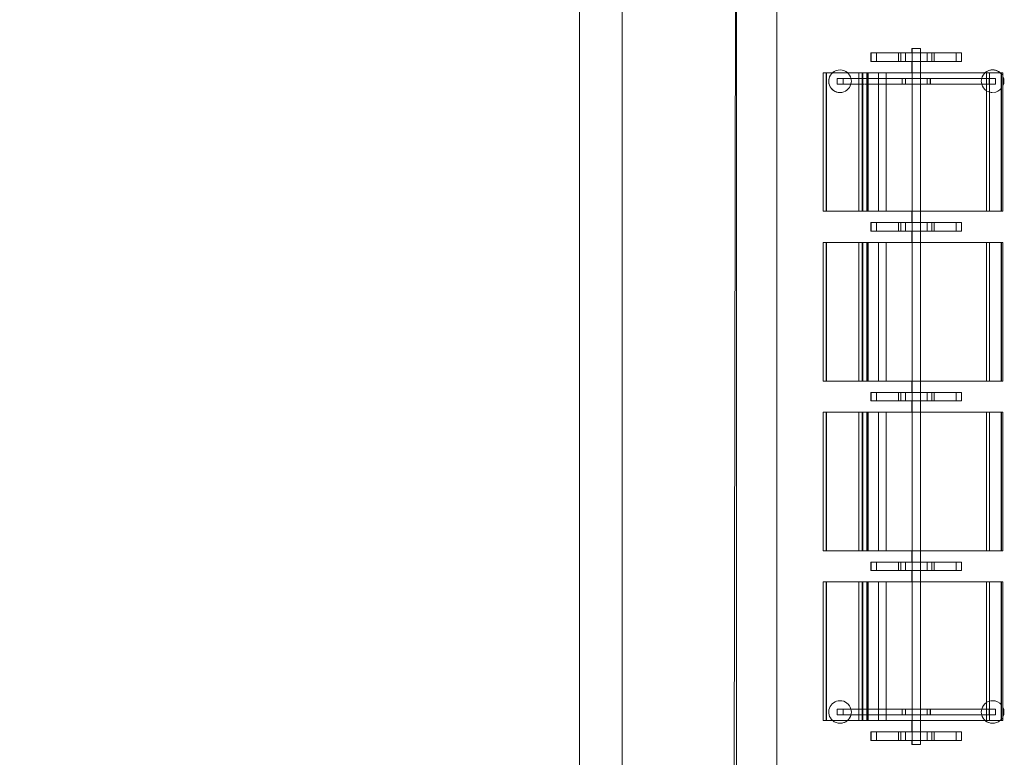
# Model space of a CAD drawing. Header units: millimetres. Extents: x 1110081 to 1268996, y -753649 to 3502.
# Tile 126 of 211: x 1193834 to 1197314, y -722392 to -719785. Entities that reach past the tile are written whole.
import ezdxf

# ---------------------------------------------------------------- set-up
doc = ezdxf.new("R2010")
doc.units = ezdxf.units.MM
for name, color, linetype, lineweight in [('A24', 1, 'Continuous', 13), ('A272', 1, 'Continuous', 9), ('A852-TYNN', 4, 'Continuous', 5), ('partitions to remain', 7, 'Continuous', 9)]:
    doc.layers.add(name, color=color, linetype=linetype, lineweight=lineweight)

# ---------------------------------------------------------------- blocks, each defined once
blk = doc.blocks.new('br001-h02-a-200-2-0001_Z02_dwg_279 - Seat-Gate-4-MO - 279 - Seat-Gate-4-MO-V151-H02-Nivå F-3_5m-1921362-MA-20-0001 GA Level 02 -Rearrange - option 3D')
at = {"layer": 'A272', "color": 7}
for p, q in [((575.1, -138.7), (85.1, -138.7)), ((1175.1, -138.7), (685.1, -138.7)), ((1775.1, -138.7), (1285.1, -138.7)), ((2375.1, -138.7), (1885.1, -138.7)), ((575.1, -149.2), (85.1, -149.2)), ((575.1, -149.8), (85.1, -149.8)), ((1175.1, -149.2), (685.1, -149.2)), ((1175.1, -149.8), (685.1, -149.8)), ((1775.1, -149.2), (1285.1, -149.2)), ((1775.1, -149.8), (1285.1, -149.8)), ((2375.1, -149.2), (1885.1, -149.2)), ((2375.1, -149.8), (1885.1, -149.8)), ((575.1, -263.9), (85.1, -263.9)), ((85.1, -278.3), (85.1, -282.3)), ((575.1, -282.3), (575.1, -278.3)), ((1175.1, -263.9), (685.1, -263.9)), ((685.1, -278.3), (685.1, -282.3)), ((1175.1, -282.3), (1175.1, -278.3)), ((1775.1, -263.9), (1285.1, -263.9)), ((1285.1, -278.3), (1285.1, -282.3)), ((1775.1, -282.3), (1775.1, -278.3)), ((2375.1, -263.9), (1885.1, -263.9)), ((1885.1, -278.3), (1885.1, -282.3)), ((2375.1, -282.3), (2375.1, -278.3)), ((575.1, -278.7), (85.1, -278.7)), ((85.1, -283.8), (85.1, -290.9)), ((575.1, -292.8), (85.1, -292.8)), ((85.1, -294.5), (85.1, -315.5)), ((85.1, -296.1), (575.1, -296.1)), ((85.1, -297), (575.1, -297)), ((575.1, -290.9), (575.1, -283.8)), ((1175.1, -278.7), (685.1, -278.7)), ((685.1, -283.8), (685.1, -290.9)), ((1175.1, -292.8), (685.1, -292.8)), ((685.1, -296.1), (1175.1, -296.1)), ((685.1, -297), (1175.1, -297)), ((1175.1, -290.9), (1175.1, -283.8)), ((1175.1, -315.5), (1175.1, -294.5)), ((1775.1, -278.7), (1285.1, -278.7)), ((1285.1, -283.8), (1285.1, -290.9)), ((1775.1, -292.8), (1285.1, -292.8)), ((1285.1, -296.1), (1775.1, -296.1)), ((1285.1, -297), (1775.1, -297)), ((1775.1, -290.9), (1775.1, -283.8)), ((1775.1, -315.5), (1775.1, -294.5)), ((2375.1, -278.7), (1885.1, -278.7)), ((1885.1, -283.8), (1885.1, -290.9)), ((2375.1, -292.8), (1885.1, -292.8)), ((1885.1, -294.5), (1885.1, -315.5)), ((1885.1, -296.1), (2375.1, -296.1)), ((1885.1, -297), (2375.1, -297)), ((2375.1, -290.9), (2375.1, -283.8)), ((575.1, -333.7), (85.1, -333.7)), ((645.1, -326.6), (615.1, -326.6)), ((1175.1, -333.7), (685.1, -333.7)), ((1775.1, -333.7), (1285.1, -333.7)), ((1845.1, -326.6), (1815.1, -326.6)), ((2375.1, -333.7), (1885.1, -333.7)), ((575.1, -360.6), (85.1, -360.6)), ((1175.1, -360.6), (685.1, -360.6)), ((1775.1, -360.6), (1285.1, -360.6)), ((2375.1, -360.6), (1885.1, -360.6)), ((45.1, -404.9), (15.1, -404.9)), ((45.1, -412.7), (15.1, -412.7)), ((645.1, -404.9), (615.1, -404.9)), ((645.1, -412.7), (615.1, -412.7)), ((1245.1, -404.9), (1215.1, -404.9)), ((1245.1, -412.7), (1215.1, -412.7)), ((1845.1, -404.9), (1815.1, -404.9)), ((1845.1, -412.7), (1815.1, -412.7)), ((2445.1, -404.9), (2415.1, -404.9)), ((2445.1, -412.7), (2415.1, -412.7)), ((45.1, -429), (15.1, -429)), ((45.1, -452.1), (85.1, -452.1)), ((125.3, -429.6), (105.3, -429.6)), ((615.1, -452.1), (575.1, -452.1)), ((645.1, -429), (615.1, -429)), ((645.1, -452.1), (685.1, -452.1)), ((1215.1, -452.1), (1175.1, -452.1)), ((1245.1, -429), (1215.1, -429)), ((1245.1, -452.1), (1285.1, -452.1)), ((1815.1, -452.1), (1775.1, -452.1)), ((1845.1, -429), (1815.1, -429)), ((1845.1, -452.1), (1885.1, -452.1)), ((2354.9, -429.6), (2334.9, -429.6)), ((2415.1, -452.1), (2375.1, -452.1)), ((2445.1, -429), (2415.1, -429)), ((45.1, -482.1), (85.1, -482.1)), ((615.1, -482.1), (575.1, -482.1)), ((645.1, -482.1), (685.1, -482.1)), ((1215.1, -482.1), (1175.1, -482.1)), ((1245.1, -482.1), (1285.1, -482.1)), ((1815.1, -482.1), (1775.1, -482.1)), ((1845.1, -482.1), (1885.1, -482.1)), ((2415.1, -482.1), (2375.1, -482.1)), ((45.1, -506.4), (15.1, -506.4)), ((125.3, -505.5), (105.3, -505.5)), ((645.1, -506.4), (615.1, -506.4)), ((1245.1, -506.4), (1215.1, -506.4)), ((1845.1, -506.4), (1815.1, -506.4)), ((2354.9, -505.5), (2334.9, -505.5)), ((2445.1, -506.4), (2415.1, -506.4)), ((45.1, -522.7), (15.1, -522.7)), ((45.1, -530.5), (15.1, -530.5)), ((645.1, -522.7), (615.1, -522.7)), ((645.1, -530.5), (615.1, -530.5)), ((1245.1, -522.7), (1215.1, -522.7)), ((1245.1, -530.5), (1215.1, -530.5)), ((1845.1, -522.7), (1815.1, -522.7)), ((1845.1, -530.5), (1815.1, -530.5)), ((2445.1, -522.7), (2415.1, -522.7)), ((2445.1, -530.5), (2415.1, -530.5)), ((45.1, -608.8), (15.1, -608.8)), ((645.1, -608.8), (615.1, -608.8)), ((1245.1, -608.8), (1215.1, -608.8)), ((1845.1, -608.8), (1815.1, -608.8)), ((2445.1, -608.8), (2415.1, -608.8)), ((575.1, -715.1), (85.1, -715.1)), ((575.1, -715.7), (85.1, -715.7)), ((1175.1, -715.1), (685.1, -715.1)), ((1175.1, -715.7), (685.1, -715.7)), ((1775.1, -715.1), (1285.1, -715.1)), ((1775.1, -715.7), (1285.1, -715.7)), ((2375.1, -715.1), (1885.1, -715.1)), ((2375.1, -715.7), (1885.1, -715.7)), ((575.1, -768.4), (575.1, -773.4)), ((1175.1, -768.4), (1175.1, -773.4)), ((1775.1, -768.4), (1775.1, -773.4)), ((2375.1, -768.4), (2375.1, -773.4))]:
    blk.add_line(p, q, dxfattribs=at)
at = {"layer": 'A272', "color": 7, "flags": 128}
for points in [[(575.1, -138.2), (575.1, -767.8), (85.1, -767.8), (85.1, -138.2)], [(1175.1, -138.2), (1175.1, -767.8), (685.1, -767.8), (685.1, -138.2)], [(1775.1, -138.2), (1775.1, -767.8), (1285.1, -767.8), (1285.1, -138.2)], [(2375.1, -138.2), (2375.1, -767.8), (1885.1, -767.8), (1885.1, -138.2)], [(105.3, -263.9), (105.3, -188), (105.3, -209.5)], [(105.3, -188), (125.3, -188)], [(125.3, -263.9), (125.3, -209.5), (125.3, -188)], [(2334.9, -276.9), (2334.9, -188), (2334.9, -209.5)], [(2334.9, -188), (2354.9, -188)], [(2354.9, -276.9), (2354.9, -209.5), (2354.9, -188)], [(105.3, -209.5), (125.3, -209.5)], [(2354.9, -209.5), (2334.9, -209.5)], [(105.3, -276.9), (105.3, -264.7)], [(125.3, -276.9), (125.3, -265.5)], [(45.1, -307), (45.1, -627.2), (15.1, -627.2), (15.1, -307)], [(105.3, -284.2), (105.3, -278.7)], [(105.3, -292.9), (105.3, -284.6)], [(105.3, -299.5), (105.3, -295)], [(105.3, -306.5), (105.3, -299.7)], [(105.3, -315.6), (105.3, -306.9)], [(125.3, -284.2), (125.3, -278.7)], [(125.3, -293), (125.3, -285)], [(125.3, -299.5), (125.3, -295.2)], [(125.3, -306.5), (125.3, -300)], [(125.3, -315.6), (125.3, -307.3)], [(615.1, -307), (615.1, -627.2), (645.1, -627.2), (645.1, -307)], [(1215.1, -307), (1215.1, -627.2), (1245.1, -627.2), (1245.1, -307)], [(1815.1, -307), (1815.1, -627.2), (1845.1, -627.2), (1845.1, -307)], [(2334.9, -282.5), (2334.9, -278.7)], [(2334.9, -293), (2334.9, -284.2)], [(2334.9, -299.1), (2334.9, -294.8)], [(2334.9, -305.9), (2334.9, -299.5)], [(2334.9, -314.9), (2334.9, -306.5)], [(2354.9, -283.3), (2354.9, -278.7)], [(2354.9, -292.9), (2354.9, -284.2)], [(2354.9, -299.3), (2354.9, -294.8)], [(2354.9, -306.2), (2354.9, -299.5)], [(2354.9, -315.2), (2354.9, -306.5)], [(2415.1, -307), (2415.1, -627.2), (2445.1, -627.2), (2445.1, -307)], [(15.1, -588.9), (15.1, -608.8), (15.1, -608.9), (15.1, -522.7), (15.1, -506.4), (15.1, -467.7), (15.1, -429), (15.1, -425.2), (15.1, -418.1), (15.1, -412.7), (15.1, -326.6), (15.1, -326.4), (15.1, -326.6), (15.1, -346.5), (15.1, -467.7)], [(105.3, -326.3), (105.3, -316)], [(105.3, -337.9), (105.3, -326.7)], [(125.3, -452.6), (125.3, -482.6), (125.3, -505.5), (125.3, -517), (105.3, -517), (105.3, -505.5), (105.3, -482.6), (105.3, -452.6), (105.3, -417.6), (105.3, -338.4), (105.3, -417.6), (125.3, -417.6), (125.3, -338.9), (125.3, -417.6)], [(125.3, -326.3), (125.3, -316.5)], [(125.3, -337.9), (125.3, -327.2)], [(1215.1, -327.6), (1215.1, -329.8), (1215.1, -333), (1215.1, -337), (1215.1, -341.6), (1215.1, -346.5), (1215.1, -467.7), (1215.1, -588.9), (1215.1, -593.8), (1215.1, -598.3), (1215.1, -602.3), (1215.1, -605.6), (1215.1, -607.8), (1215.1, -608.9), (1215.1, -608.8), (1215.1, -522.7), (1215.1, -520.3), (1215.1, -517.3), (1215.1, -513.8), (1215.1, -510.2), (1215.1, -506.4), (1215.1, -467.7), (1215.1, -429), (1215.1, -421.6), (1215.1, -418.1), (1215.1, -415.1), (1215.1, -412.7), (1215.1, -326.6), (1215.1, -326.5)], [(1815.1, -588.9), (1815.1, -602.3), (1815.1, -608.8), (1815.1, -608.9), (1815.1, -522.7), (1815.1, -506.4), (1815.1, -467.7), (1815.1, -429), (1815.1, -412.7), (1815.1, -326.6), (1815.1, -326.5), (1815.1, -333), (1815.1, -337), (1815.1, -346.5), (1815.1, -467.7)], [(2334.9, -325.4), (2334.9, -315.6)], [(2334.9, -337), (2334.9, -326.3)], [(2334.9, -349), (2334.9, -337.9)], [(2354.9, -325.8), (2354.9, -315.6)], [(2354.9, -337.4), (2354.9, -326.3)], [(2354.9, -349.5), (2354.9, -337.9)], [(2415.1, -588.9), (2415.1, -605.6), (2415.1, -608.8), (2415.1, -608.9), (2415.1, -522.7), (2415.1, -520.3), (2415.1, -506.4), (2415.1, -467.7), (2415.1, -429), (2415.1, -412.7), (2415.1, -326.6), (2415.1, -326.5), (2415.1, -346.5), (2415.1, -467.7)], [(2375.1, -452.6), (2415.1, -452.6), (2445.1, -452.6), (2460, -452.6), (2445.1, -452.6), (2415.1, -452.6)], [(2460, -482.6), (2460, -467.6), (2460, -452.6), (2460, -467.6)], [(105.3, -725.5), (105.3, -728.1), (105.3, -716.2), (105.3, -725.5), (125.3, -725.5)], [(105.3, -728.6), (105.3, -747.1)], [(125.3, -725.5), (125.3, -716.7), (125.3, -728.1)], [(125.3, -729.1), (125.3, -747.1)], [(2334.9, -728.1), (2334.9, -739.2)], [(2354.9, -728.1), (2354.9, -739.7)], [(105.3, -747.1), (125.3, -747.1)], [(2334.9, -740.2), (2334.9, -747.1)], [(2334.9, -747.1), (2354.9, -747.1)], [(2354.9, -740.2), (2354.9, -747.1)]]:
    blk.add_lwpolyline(points, close=True, dxfattribs=at)
for points in [[(575.1, -276.7), (575.1, -276.9), (575.1, -278.7), (575.1, -254.6), (575.1, -138.7), (575.1, -149.8), (575.1, -263.9), (575.1, -295), (575.1, -292.8), (575.1, -294.8), (575.1, -350), (575.1, -715.7), (575.1, -740.2), (575.1, -768.4), (85.1, -768.4)], [(85.1, -773.4), (85.1, -768.4), (85.1, -740.2), (85.1, -715.7), (85.1, -350), (85.1, -294.8), (85.1, -292.8), (85.1, -295), (85.1, -263.9), (85.1, -149.8), (85.1, -138.7), (85.1, -254.6), (85.1, -270.1)], [(685.1, -773.4), (685.1, -768.4), (685.1, -740.2), (685.1, -715.7), (685.1, -350), (685.1, -294.8), (685.1, -292.8), (685.1, -295), (685.1, -263.9), (685.1, -149.8), (685.1, -138.7), (685.1, -254.6), (685.1, -279.4)], [(1175.1, -276.7), (1175.1, -276.9), (1175.1, -278.7), (1175.1, -254.6), (1175.1, -138.7), (1175.1, -149.8), (1175.1, -263.9), (1175.1, -295), (1175.1, -292.8), (1175.1, -294.8), (1175.1, -350), (1175.1, -715.7), (1175.1, -740.2), (1175.1, -768.4), (685.1, -768.4)], [(1775.1, -276.7), (1775.1, -276.9), (1775.1, -278.7), (1775.1, -279.4), (1775.1, -278.1), (1775.1, -254.6), (1775.1, -138.7), (1775.1, -149.8), (1775.1, -263.9), (1775.1, -295), (1775.1, -292.8), (1775.1, -294.8), (1775.1, -350), (1775.1, -715.7), (1775.1, -740.2), (1775.1, -768.4), (1285.1, -768.4)], [(1285.1, -773.4), (1285.1, -768.4), (1285.1, -740.2), (1285.1, -715.7), (1285.1, -350), (1285.1, -294.8), (1285.1, -292.8), (1285.1, -295), (1285.1, -263.9), (1285.1, -149.8), (1285.1, -138.7), (1285.1, -254.6), (1285.1, -270.1)], [(1885.1, -773.4), (1885.1, -768.4), (1885.1, -740.2), (1885.1, -715.7), (1885.1, -350), (1885.1, -294.8), (1885.1, -292.8), (1885.1, -295), (1885.1, -263.9), (1885.1, -149.8), (1885.1, -138.7), (1885.1, -254.6), (1885.1, -278.1)], [(2375.1, -276.7), (2375.1, -276.9), (2375.1, -278.7), (2375.1, -279.4), (2375.1, -270.1), (2375.1, -254.6), (2375.1, -138.7), (2375.1, -149.8), (2375.1, -263.9), (2375.1, -295), (2375.1, -292.8), (2375.1, -294.8), (2375.1, -350), (2375.1, -715.7), (2375.1, -740.2), (2375.1, -768.4), (1885.1, -768.4)], [(85.1, -270.1), (85.1, -279.4), (85.1, -278.7), (85.1, -276.9), (85.1, -276.7)], [(575.1, -277.5), (575.1, -276.7), (85.1, -276.7), (85.1, -277.5)], [(1175.1, -277.5), (1175.1, -276.7), (685.1, -276.7), (685.1, -277.5)], [(685.1, -279.4), (685.1, -278.7), (685.1, -276.9), (685.1, -276.7)], [(1285.1, -270.1), (1285.1, -278.1), (1285.1, -279.4), (1285.1, -278.7), (1285.1, -276.9), (1285.1, -276.7)], [(1775.1, -277.5), (1775.1, -276.7), (1285.1, -276.7), (1285.1, -277.5)], [(2375.1, -277.5), (2375.1, -276.7), (1885.1, -276.7), (1885.1, -277.5)], [(1885.1, -278.1), (1885.1, -278.7), (1885.1, -276.9), (1885.1, -276.7)], [(45.1, -307.6), (45.1, -326.5), (45.1, -467.7), (45.1, -588.9), (45.1, -602.3), (45.1, -607.8), (45.1, -608.9), (45.1, -608.8), (45.1, -522.7), (45.1, -506.4), (45.1, -467.7), (45.1, -429), (45.1, -412.7), (45.1, -326.5), (45.1, -346.5), (45.1, -467.7), (45.1, -608.9), (45.1, -627.8), (45.1, -627.2), (15.1, -627.2), (15.1, -627.8), (45.1, -627.8)], [(15.1, -627.8), (15.1, -608.9), (15.1, -467.7), (15.1, -326.5), (15.1, -307.6), (15.1, -308.2), (45.1, -308.2), (45.1, -307.6), (15.1, -307.6)], [(15.1, -310.2), (15.1, -326.6), (15.1, -404.9), (15.1, -467.7), (15.1, -530.5), (15.1, -608.8), (15.1, -625.2)], [(45.1, -625.2), (45.1, -608.8), (45.1, -530.5), (45.1, -467.7), (45.1, -404.9), (45.1, -326.6), (45.1, -310.2)], [(575.1, -315.5), (575.1, -302.8), (575.1, -294.5)], [(615.1, -627.8), (615.1, -608.9), (615.1, -467.7), (615.1, -326.5), (615.1, -307.6), (615.1, -308.2), (645.1, -308.2), (645.1, -307.6), (615.1, -307.6)], [(615.1, -310.2), (615.1, -326.6), (615.1, -404.9), (615.1, -467.7), (615.1, -530.5), (615.1, -608.8), (615.1, -625.2)], [(645.1, -510.2), (645.1, -517.3), (645.1, -522.7), (645.1, -608.8), (645.1, -608.9), (645.1, -605.6), (645.1, -598.3), (645.1, -588.9), (645.1, -467.7), (645.1, -326.5), (645.1, -307.6)], [(645.1, -625.2), (645.1, -608.8), (645.1, -530.5), (645.1, -467.7), (645.1, -404.9), (645.1, -326.6), (645.1, -310.2)], [(685.1, -294.5), (685.1, -302.8), (685.1, -315.5)], [(1215.1, -627.8), (1215.1, -608.9), (1215.1, -467.7), (1215.1, -326.5), (1215.1, -307.6), (1215.1, -308.2), (1245.1, -308.2), (1245.1, -307.6), (1215.1, -307.6)], [(1215.1, -310.2), (1215.1, -326.6), (1215.1, -404.9), (1215.1, -467.7), (1215.1, -530.5), (1215.1, -608.8), (1215.1, -625.2)], [(1245.1, -510.2), (1245.1, -522.7), (1245.1, -608.8), (1245.1, -608.9), (1245.1, -605.6), (1245.1, -598.3), (1245.1, -588.9), (1245.1, -467.7), (1245.1, -326.5), (1245.1, -307.6)], [(1245.1, -625.2), (1245.1, -608.8), (1245.1, -530.5), (1245.1, -467.7), (1245.1, -404.9), (1245.1, -326.6), (1245.1, -310.2)], [(1285.1, -294.5), (1285.1, -302.8), (1285.1, -315.5)], [(1845.1, -307.6), (1845.1, -326.5), (1845.1, -467.7), (1845.1, -588.9), (1845.1, -602.3), (1845.1, -607.8), (1845.1, -608.9), (1845.1, -608.8), (1845.1, -522.7), (1845.1, -506.4), (1845.1, -467.7), (1845.1, -429), (1845.1, -412.7), (1845.1, -326.5), (1845.1, -326.6), (1845.1, -341.6), (1845.1, -346.5), (1845.1, -467.7), (1845.1, -608.9), (1845.1, -627.8), (1845.1, -627.2), (1815.1, -627.2), (1815.1, -627.8), (1845.1, -627.8)], [(1815.1, -627.8), (1815.1, -608.9), (1815.1, -467.7), (1815.1, -326.5), (1815.1, -307.6), (1815.1, -308.2), (1845.1, -308.2), (1845.1, -307.6), (1815.1, -307.6)], [(1815.1, -310.2), (1815.1, -326.6), (1815.1, -404.9), (1815.1, -467.7), (1815.1, -530.5), (1815.1, -608.8), (1815.1, -625.2)], [(1845.1, -625.2), (1845.1, -608.8), (1845.1, -530.5), (1845.1, -467.7), (1845.1, -404.9), (1845.1, -326.6), (1845.1, -310.2)], [(2375.1, -315.5), (2375.1, -302.8), (2375.1, -294.5)], [(2415.1, -627.8), (2415.1, -608.9), (2415.1, -467.7), (2415.1, -326.5), (2415.1, -307.6), (2415.1, -308.2), (2445.1, -308.2), (2445.1, -307.6), (2415.1, -307.6)], [(2445.1, -627.8), (2415.1, -627.8), (2415.1, -627.2), (2445.1, -627.2), (2445.1, -627.8), (2445.1, -608.9), (2445.1, -467.7), (2445.1, -346.5), (2445.1, -326.5), (2445.1, -412.7), (2445.1, -421.6), (2445.1, -425.2), (2445.1, -429), (2445.1, -467.7), (2445.1, -506.4), (2445.1, -522.7), (2445.1, -608.8), (2445.1, -608.9), (2445.1, -588.9), (2445.1, -467.7), (2445.1, -326.5), (2445.1, -307.6)], [(2415.1, -310.2), (2415.1, -326.6), (2415.1, -404.9), (2415.1, -467.7), (2415.1, -530.5), (2415.1, -608.8), (2415.1, -625.2)], [(2445.1, -625.2), (2445.1, -608.8), (2445.1, -530.5), (2445.1, -467.7), (2445.1, -404.9), (2445.1, -326.6), (2445.1, -310.2)], [(15.1, -326.6), (45.1, -326.5), (45.1, -326.6)], [(85.1, -317.4), (85.1, -333.7), (85.1, -360.6), (85.1, -726), (575.1, -726), (575.1, -360.6), (575.1, -333.7), (575.1, -317.4)], [(645.1, -627.8), (615.1, -627.8), (615.1, -627.2), (645.1, -627.2), (645.1, -627.8), (645.1, -608.9), (645.1, -467.7), (645.1, -346.5), (645.1, -341.6), (645.1, -337), (645.1, -329.8), (645.1, -326.6), (645.1, -326.5), (645.1, -412.7), (645.1, -415.1), (645.1, -429), (645.1, -467.7), (645.1, -506.4), (645.1, -510.2)], [(615.1, -421.6), (615.1, -415.1), (615.1, -412.7), (615.1, -326.6), (615.1, -326.5), (615.1, -341.6)], [(615.1, -341.6), (615.1, -346.5), (615.1, -467.7), (615.1, -588.9)], [(685.1, -317.4), (685.1, -333.7), (685.1, -360.6), (685.1, -726), (1175.1, -726), (1175.1, -360.6), (1175.1, -333.7), (1175.1, -317.4)], [(1215.1, -326.6), (1245.1, -326.5), (1245.1, -326.6)], [(1245.1, -627.8), (1215.1, -627.8), (1215.1, -627.2), (1245.1, -627.2), (1245.1, -627.8), (1245.1, -608.9), (1245.1, -467.7), (1245.1, -346.5), (1245.1, -326.5), (1245.1, -412.7), (1245.1, -418.1), (1245.1, -425.2), (1245.1, -429), (1245.1, -467.7), (1245.1, -506.4), (1245.1, -510.2)], [(1285.1, -317.4), (1285.1, -333.7), (1285.1, -360.6), (1285.1, -726), (1775.1, -726), (1775.1, -360.6), (1775.1, -333.7), (1775.1, -317.4)], [(1885.1, -317.4), (1885.1, -333.7), (1885.1, -360.6), (1885.1, -726), (2375.1, -726), (2375.1, -360.6), (2375.1, -333.7), (2375.1, -317.4)], [(2415.1, -326.6), (2445.1, -326.5), (2445.1, -326.6)], [(1775.1, -452.6), (1815.1, -452.6), (1845.1, -452.6), (1885.1, -452.6), (2334.9, -452.6), (2354.9, -452.6), (2354.9, -482.6), (2354.9, -505.5), (2354.9, -517), (2334.9, -517), (2334.9, -505.5), (2334.9, -482.6), (2334.9, -452.6), (2334.9, -417.6), (2334.9, -350), (2334.9, -417.6), (2354.9, -417.6), (2354.9, -350), (2354.9, -417.6), (2354.9, -452.6)], [(105.3, -452.6), (105.3, -429.6), (105.3, -418.1), (125.3, -418.1), (125.3, -429.6), (125.3, -452.6), (575.1, -452.6), (615.1, -452.6), (645.1, -452.6), (615.1, -452.6), (575.1, -452.6), (85.1, -452.6), (45.1, -452.6), (15.1, -452.6), (0, -452.6)], [(15.1, -452.1), (0, -452.1), (0, -482.1), (15.1, -482.1)], [(615.1, -588.9), (615.1, -607.8), (615.1, -608.8), (615.1, -608.9), (615.1, -522.7), (615.1, -517.3), (615.1, -506.4), (615.1, -467.7), (615.1, -429), (615.1, -421.6)], [(2354.9, -727.6), (2354.9, -517.5), (2354.9, -482.6), (2354.9, -452.6), (2354.9, -429.6), (2354.9, -418.1), (2334.9, -418.1), (2334.9, -429.6), (2334.9, -452.6), (2334.9, -482.6), (2334.9, -517.5), (2334.9, -727.1)], [(2445.1, -452.1), (2460.1, -452.1), (2460.1, -482.1), (2445.1, -482.1)], [(1845.1, -482.6), (1885.1, -482.6), (2334.9, -482.6), (2354.9, -482.6), (2375.1, -482.6), (2415.1, -482.6), (2445.1, -482.6), (2460, -482.6), (2445.1, -482.6), (2415.1, -482.6), (2375.1, -482.6), (1885.1, -482.6), (1845.1, -482.6), (1815.1, -482.6), (1775.1, -482.6), (1285.1, -482.6), (1245.1, -482.6), (1215.1, -482.6), (1175.1, -482.6), (685.1, -482.6), (645.1, -482.6), (615.1, -482.6), (575.1, -482.6), (125.3, -482.6), (105.3, -482.6), (85.1, -482.6), (45.1, -482.6), (15.1, -482.6), (0, -482.6), (0, -467.6), (0, -452.6), (0, -467.6), (0, -482.6), (15.1, -482.6), (45.1, -482.6), (85.1, -482.6)], [(0, -452.6), (15.1, -452.6), (45.1, -452.6), (85.1, -452.6), (105.3, -452.6), (125.3, -452.6), (125.3, -482.6), (125.3, -517.5), (125.3, -715.7), (125.3, -517.5), (105.3, -517.5), (105.3, -715.7), (105.3, -517.5), (105.3, -482.6), (105.3, -452.6)], [(85.1, -482.6), (575.1, -482.6), (615.1, -482.6), (645.1, -482.6)], [(645.1, -452.6), (685.1, -452.6), (1175.1, -452.6), (1215.1, -452.6), (1245.1, -452.6), (1285.1, -452.6), (1775.1, -452.6), (1285.1, -452.6), (1245.1, -452.6), (1215.1, -452.6), (1175.1, -452.6)], [(1175.1, -452.6), (685.1, -452.6), (645.1, -452.6)], [(645.1, -482.6), (685.1, -482.6), (1175.1, -482.6), (1215.1, -482.6), (1245.1, -482.6), (1285.1, -482.6), (1775.1, -482.6), (1815.1, -482.6), (1845.1, -482.6)], [(2354.9, -452.6), (2375.1, -452.6), (1885.1, -452.6), (1845.1, -452.6), (1815.1, -452.6), (1775.1, -452.6)], [(2354.9, -725.5), (2334.9, -725.5), (2354.9, -725.5), (2354.9, -517.5), (2334.9, -517.5), (2334.9, -725.5)], [(85.1, -728.1), (85.1, -759.7), (85.1, -767), (85.1, -769.2), (85.1, -773.4), (575.1, -773.4)], [(575.1, -773.4), (575.1, -759.7), (575.1, -728.1)], [(685.1, -728.1), (685.1, -759.7), (685.1, -762.1), (685.1, -773.4), (1175.1, -773.4)], [(1175.1, -773.4), (1175.1, -762.1), (1175.1, -759.7), (1175.1, -728.1)], [(1285.1, -728.1), (1285.1, -759.7), (1285.1, -762.1), (1285.1, -764.6), (1285.1, -767), (1285.1, -769.2), (1285.1, -771.1), (1285.1, -773.2), (1285.1, -773.4), (1775.1, -773.4)], [(1775.1, -773.4), (1775.1, -772.4), (1775.1, -769.2), (1775.1, -759.7), (1775.1, -728.1)], [(1885.1, -728.1), (1885.1, -759.7), (1885.1, -764.6), (1885.1, -769.2), (1885.1, -772.4), (1885.1, -773.4), (2375.1, -773.4)], [(2375.1, -773.4), (2375.1, -773.2), (2375.1, -771.1), (2375.1, -767), (2375.1, -762.1), (2375.1, -759.7), (2375.1, -728.1)]]:
    blk.add_lwpolyline(points, dxfattribs=at)
at = {"layer": 'A272', "color": 7}
for centre, start, end in [((115.3, -197.9), 139.4788, 180), ((115.3, -197.9), 139.4788, 180), ((115.3, -197.9), 360, 139.4788), ((115.3, -197.9), 360, 139.4788), ((2344.9, -197.9), 40.5212, 180), ((2344.9, -197.9), 90, 150), ((2344.9, -197.9), 75, 90), ((2344.9, -197.9), 40.5212, 75), ((2344.9, -197.9), 0, 40.5212), ((2344.9, -197.9), 0, 40.5212), ((115.3, -197.9), 180, 220.5212), ((115.3, -197.9), 180, 210), ((115.3, -197.9), 285, 0), ((115.3, -197.9), 285, 0), ((2344.9, -197.9), 165, 180), ((2344.9, -197.9), 180, 255), ((2344.9, -197.9), 180, 255), ((2344.9, -197.9), 150, 165), ((2344.9, -197.9), 319.4788, 0), ((2344.9, -197.9), 319.4788, 0), ((115.3, -197.9), 210, 220.5212), ((115.3, -197.9), 220.5212, 240), ((115.3, -197.9), 220.5212, 255), ((115.3, -197.9), 240, 255), ((115.3, -197.9), 255.5111, 284.4889), ((115.3, -197.9), 255.5111, 284.4889), ((2344.9, -197.9), 255.5111, 284.4889), ((2344.9, -197.9), 255.5111, 284.4889), ((2344.9, -197.9), 285, 319.4788), ((2344.9, -197.9), 285, 319.4788), ((115.3, -737.4), 139.4788, 180), ((115.3, -737.4), 165, 180), ((115.3, -737.4), 139.4788, 165), ((115.3, -737.4), 105, 139.4788), ((115.3, -737.4), 105, 139.4788), ((115.3, -737.4), 75.5111, 104.4889), ((115.3, -737.4), 75.5111, 104.4889), ((115.3, -737.4), 33.0503, 75), ((115.3, -737.4), 33.0503, 75), ((115.3, -737.4), 15, 30), ((115.3, -737.4), 15, 30), ((115.3, -737.4), 360, 10.9404), ((115.3, -737.4), 360, 10.9404), ((2344.9, -737.4), 166.5826, 180), ((2344.9, -737.4), 166.5826, 180), ((2344.9, -737.4), 150, 163.9958), ((2344.9, -737.4), 150, 163.9958), ((2344.9, -737.4), 105, 146.9497), ((2344.9, -737.4), 105, 146.9497), ((2344.9, -737.4), 75.5111, 104.4889), ((2344.9, -737.4), 75.5111, 104.4889), ((2344.9, -737.4), 40.5212, 75), ((2344.9, -737.4), 40.5212, 75), ((2344.9, -737.4), 360, 40.5212), ((2344.9, -737.4), 30, 40.5212), ((2344.9, -737.4), 0, 30), ((115.3, -737.4), 180, 220.5212), ((115.3, -737.4), 180, 220.5212), ((115.3, -737.4), 220.5212, 231.4977), ((115.3, -737.4), 220.5212, 231.4977), ((115.3, -737.4), 308.5023, 360), ((115.3, -737.4), 308.5023, 0), ((2344.9, -737.4), 184.1252, 231.4977), ((2344.9, -737.4), 184.1252, 231.4977), ((2344.9, -737.4), 303.9002, 319.4788), ((2344.9, -737.4), 303.9002, 319.4788), ((2344.9, -737.4), 319.4788, 360), ((2344.9, -737.4), 319.4788, 330), ((2344.9, -737.4), 330, 0), ((115.3, -737.4), 231.5504, 236.1765), ((115.3, -737.4), 231.5504, 236.1765), ((115.3, -737.4), 245.1984, 294.8016), ((115.3, -737.4), 245.1984, 270), ((115.3, -737.4), 270, 294.8016), ((2344.9, -737.4), 245.0431, 294.8462), ((2344.9, -737.4), 245.0431, 294.8462)]:
    blk.add_arc(centre, 40, start, end, dxfattribs=at)

msp = doc.modelspace()

# ---------------------------------------------------------------- linework, layer by layer
at = {"layer": 'A24'}
for p, q in [((1195963.9, -722537.1), (1195963.9, -716791.4)), ((1196367.7, -716791.4), (1196359.7, -722607.6))]:
    msp.add_line(p, q, dxfattribs=at)
at = {"layer": 'A852-TYNN'}
msp.add_lwpolyline([(1172187.6, -723296.7), (1177115.6, -723296.7), (1177114.6, -722586.9), (1179487.6, -722586.9), (1179487.6, -722437.1), (1180299.6, -722437.1), (1186433.5, -722437.1), (1186558.5, -722437.1), (1195812.9, -722437.1), (1195812.9, -712167.1)], dxfattribs=at)
at = {"layer": 'partitions to remain'}
msp.add_line((1196509.7, -722607.8), (1196509.7, -712167.1), dxfattribs=at)
at = {"layer": 'partitions to remain', "flags": 128}
for points in [[(1196383.7, -712167.1), (1196383.7, -716741.4), (1195963.9, -716741.4), (1195963.9, -716791.4), (1195963.9, -722537.1)], [(1195963.9, -716791.4), (1196367.7, -716791.4), (1196367.7, -722607.6)]]:
    msp.add_lwpolyline(points, dxfattribs=at)

# ---------------------------------------------------------------- block references
at = {"rotation": 90}
msp.add_blockref('br001-h02-a-200-2-0001_Z02_dwg_279 - Seat-Gate-4-MO - 279 - Seat-Gate-4-MO-V151-H02-Nivå F-3_5m-1921362-MA-20-0001 GA Level 02 -Rearrange - option 3D', (1196535.7, -722347.4), dxfattribs=at)

doc.saveas('drawing.dxf')
